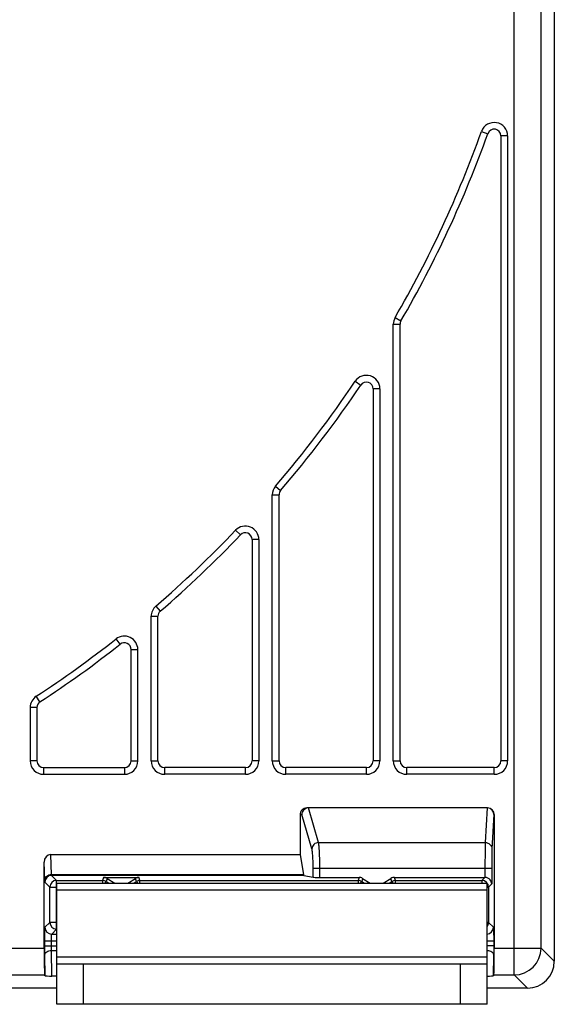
# Model space of a CAD drawing. Extents: x 0 to 594, y 0 to 420.
# Tile 15 of 30: x 212 to 232, y 206 to 243. Entities that reach past the tile are written whole.
import ezdxf

# ---------------------------------------------------------------- set-up
doc = ezdxf.new("R2010")
doc.units = 0
doc.header["$LTSCALE"] = 32.67
doc.layers.get('0').update_dxf_attribs({"linetype": 'CONTINUOUS'})

msp = doc.modelspace()

# ---------------------------------------------------------------- linework, layer by layer
at = {"color": 7}
for p, q in [((230.634, 207.344), (230.634, 352.504)), ((231.634, 208.344), (231.634, 352.504)), ((232.125, 346.702), (232.125, 207.852)), ((229.419, 238.7), (229.654, 238.615)), ((230.39, 238.531), (230.14, 238.531)), ((230.14, 238.531), (230.14, 215.302)), ((230.39, 238.531), (230.39, 215.302)), ((226.207, 231.781), (226.424, 231.656)), ((226.14, 231.53), (226.39, 231.53)), ((226.14, 215.302), (226.14, 231.53)), ((226.39, 215.302), (226.39, 231.53)), ((224.725, 229.411), (224.932, 229.271)), ((225.64, 229.132), (225.39, 229.132)), ((225.39, 229.132), (225.39, 215.302)), ((225.64, 229.132), (225.64, 215.302)), ((221.76, 225.515), (221.95, 225.352)), ((221.64, 225.189), (221.89, 225.189)), ((221.64, 215.302), (221.64, 225.189)), ((221.89, 215.302), (221.89, 225.189)), ((220.278, 223.875), (220.459, 223.702)), ((221.14, 223.53), (220.89, 223.53)), ((220.89, 223.53), (220.89, 215.302)), ((221.14, 223.53), (221.14, 215.302)), ((217.313, 221.053), (217.477, 220.864)), ((217.14, 220.675), (217.39, 220.675)), ((217.14, 215.302), (217.14, 220.675)), ((217.39, 215.302), (217.39, 220.675)), ((215.985, 219.636), (215.831, 219.832)), ((216.39, 219.439), (216.64, 219.439)), ((216.39, 215.302), (216.39, 219.439)), ((216.64, 215.302), (216.64, 219.439)), ((213.003, 217.495), (212.866, 217.704)), ((212.89, 217.285), (212.64, 217.285)), ((212.64, 217.285), (212.64, 215.302)), ((212.89, 217.285), (212.89, 215.302)), ((212.89, 215.302), (212.64, 215.302)), ((216.39, 215.302), (216.64, 215.302)), ((217.14, 215.302), (217.39, 215.302)), ((221.14, 215.302), (220.89, 215.302)), ((221.64, 215.302), (221.89, 215.302)), ((225.64, 215.302), (225.39, 215.302)), ((226.14, 215.302), (226.39, 215.302)), ((230.39, 215.302), (230.14, 215.302)), ((213.14, 215.052), (216.14, 215.052)), ((213.14, 215.052), (213.14, 214.802)), ((216.14, 215.052), (216.14, 214.802)), ((220.64, 215.052), (217.64, 215.052)), ((217.64, 214.802), (217.64, 215.052)), ((220.64, 214.802), (220.64, 215.052)), ((225.14, 215.052), (222.14, 215.052)), ((222.14, 214.802), (222.14, 215.052)), ((225.14, 214.802), (225.14, 215.052)), ((229.89, 215.052), (226.64, 215.052)), ((226.64, 214.802), (226.64, 215.052)), ((229.89, 214.802), (229.89, 215.052)), ((213.14, 214.802), (216.14, 214.802)), ((220.64, 214.802), (217.64, 214.802)), ((225.14, 214.802), (222.14, 214.802)), ((229.89, 214.802), (226.64, 214.802)), ((229.644, 213.552), (222.926, 213.552)), ((223.361, 212.266), (222.986, 213.551)), ((229.632, 213.552), (229.557, 212.266)), ((222.675, 213.302), (222.74, 213.302)), ((222.675, 213.302), (222.675, 211.821)), ((223.112, 212.027), (222.74, 213.302)), ((229.881, 213.302), (229.807, 212.027)), ((229.894, 213.302), (229.881, 213.302)), ((229.894, 213.302), (229.894, 208.344)), ((223.361, 212.266), (229.557, 212.266)), ((213.405, 211.821), (222.675, 211.821)), ((213.431, 211.071), (213.405, 211.821)), ((222.675, 211.821), (222.802, 211.071)), ((213.181, 210.849), (213.157, 211.541)), ((213.157, 208.344), (213.157, 211.541)), ((223.159, 211.308), (229.798, 211.308)), ((223.159, 210.974), (223.159, 211.308)), ((223.408, 210.97), (223.408, 211.308)), ((229.548, 211.308), (229.548, 210.97)), ((229.798, 211.308), (229.798, 210.725)), ((222.802, 211.071), (213.431, 211.071)), ((222.812, 211.043), (213.434, 211.043)), ((213.434, 211.043), (213.621, 210.857)), ((213.621, 210.857), (215.333, 210.857)), ((213.621, 209.048), (213.621, 210.857)), ((215.365, 210.97), (215.333, 210.857)), ((215.333, 210.857), (215.333, 210.752)), ((215.365, 210.97), (216.686, 210.97)), ((215.424, 210.752), (215.465, 210.819)), ((215.498, 210.932), (215.465, 210.819)), ((215.465, 210.819), (215.571, 210.752)), ((215.498, 210.932), (215.785, 210.752)), ((216.265, 210.752), (216.553, 210.932)), ((216.48, 210.752), (216.586, 210.819)), ((216.586, 210.819), (216.553, 210.932)), ((216.586, 210.819), (216.627, 210.752)), ((216.718, 210.857), (216.686, 210.97)), ((216.718, 210.857), (224.833, 210.857)), ((216.718, 210.752), (216.718, 210.857)), ((222.812, 211.043), (223.159, 210.974)), ((223.408, 210.97), (224.865, 210.97)), ((224.865, 210.97), (224.833, 210.857)), ((224.833, 210.857), (224.833, 210.752)), ((224.924, 210.752), (224.965, 210.819)), ((224.998, 210.932), (224.965, 210.819)), ((224.965, 210.819), (225.071, 210.752)), ((224.998, 210.932), (225.285, 210.752)), ((225.765, 210.752), (226.053, 210.932)), ((225.98, 210.752), (226.086, 210.819)), ((226.086, 210.819), (226.053, 210.932)), ((226.086, 210.819), (226.127, 210.752)), ((226.186, 210.97), (229.543, 210.97)), ((226.218, 210.857), (226.186, 210.97)), ((226.218, 210.857), (229.43, 210.857)), ((226.218, 210.752), (226.218, 210.857)), ((229.543, 210.97), (229.43, 210.857)), ((229.43, 210.857), (229.43, 210.752)), ((213.184, 210.793), (213.371, 210.607)), ((213.371, 210.607), (213.621, 210.607)), ((213.371, 209.298), (213.371, 210.607)), ((213.625, 210.752), (229.625, 210.752)), ((213.625, 206.252), (213.625, 210.752)), ((213.625, 210.502), (229.625, 210.502)), ((229.625, 206.252), (229.625, 210.752)), ((229.625, 210.607), (229.68, 210.607)), ((229.798, 210.725), (229.68, 210.607)), ((229.68, 210.607), (229.68, 209.298)), ((213.188, 209.115), (213.371, 209.298)), ((213.621, 209.298), (213.371, 209.298)), ((213.438, 208.865), (213.621, 209.048)), ((229.68, 209.298), (229.625, 209.298)), ((229.863, 209.115), (229.68, 209.298)), ((213.438, 208.865), (213.625, 208.865)), ((207.434, 208.344), (213.157, 208.344)), ((213.179, 208.615), (213.625, 208.615)), ((213.179, 208.432), (213.179, 208.615)), ((213.179, 208.432), (213.625, 208.432)), ((213.429, 208.432), (213.429, 208.615)), ((213.432, 208.257), (213.625, 208.257)), ((213.448, 207.304), (213.432, 208.257)), ((229.625, 208.615), (229.872, 208.615)), ((229.872, 208.432), (229.625, 208.432)), ((229.872, 208.615), (229.872, 208.432)), ((229.894, 208.344), (231.634, 208.344)), ((231.634, 208.344), (232.125, 207.852)), ((213.195, 207.313), (213.182, 208.083)), ((229.625, 208.002), (213.625, 208.002)), ((229.869, 208.083), (229.856, 207.313)), ((213.625, 207.752), (229.625, 207.752)), ((214.625, 206.252), (214.625, 207.752)), ((228.625, 207.752), (228.625, 206.252)), ((205.224, 207.344), (213.174, 207.344)), ((213.195, 207.313), (213.174, 207.344)), ((213.625, 207.304), (213.448, 207.304)), ((229.877, 207.344), (229.856, 207.313)), ((229.877, 207.344), (230.634, 207.344)), ((230.634, 207.344), (231.126, 206.852)), ((213.625, 206.852), (99.125, 206.852)), ((231.126, 206.852), (229.625, 206.852)), ((229.625, 206.252), (213.625, 206.252))]:
    msp.add_line(p, q, dxfattribs=at)
for centre, radius, start, end in [((229.89, 238.531), 0.5, 0, 160.3076), ((189.875, 252.852), 42, 329.8878, 340.3076), ((229.89, 238.531), 0.25, 0, 160.3076), ((189.875, 252.852), 42.25, 329.8878, 340.3076), ((226.64, 231.53), 0.5, 149.8878, 180), ((226.64, 231.53), 0.25, 149.8878, 180), ((225.14, 229.132), 0.5, 0, 146.0731), ((189.875, 252.852), 42, 319.3904, 326.0731), ((189.875, 252.852), 42.25, 319.3904, 326.0731), ((225.14, 229.132), 0.25, 0, 146.0731), ((222.14, 225.189), 0.5, 139.3904, 180), ((222.14, 225.189), 0.25, 139.3904, 180), ((220.64, 223.53), 0.5, 0, 136.3748), ((189.875, 252.852), 42, 310.7894, 316.3748), ((189.875, 252.852), 42.25, 310.7894, 316.3748), ((220.64, 223.53), 0.25, 0, 136.3748), ((217.64, 220.675), 0.5, 130.7894, 180), ((217.64, 220.675), 0.25, 130.7894, 180), ((189.875, 252.852), 42, 303.1887, 308.1692), ((189.875, 252.852), 42.25, 303.1887, 308.1692), ((216.14, 219.439), 0.5, 0, 128.1692), ((216.14, 219.439), 0.25, 0, 128.1692), ((213.14, 217.285), 0.5, 123.1887, 180), ((213.14, 217.285), 0.25, 123.1887, 180), ((213.14, 215.302), 0.5, 180, 270), ((213.14, 215.302), 0.25, 180, 270), ((216.14, 215.302), 0.5, 270, 360), ((216.14, 215.302), 0.25, 270, 360), ((217.64, 215.302), 0.5, 180, 270), ((217.64, 215.302), 0.25, 180, 270), ((220.64, 215.302), 0.5, 270, 360), ((220.64, 215.302), 0.25, 270, 360), ((222.14, 215.302), 0.5, 180, 270), ((222.14, 215.302), 0.25, 180, 270), ((225.14, 215.302), 0.5, 270, 360), ((225.14, 215.302), 0.25, 270, 360), ((226.64, 215.302), 0.5, 180, 270), ((226.64, 215.302), 0.25, 180, 270), ((229.89, 215.302), 0.5, 270, 360), ((229.89, 215.302), 0.25, 270, 360), ((229.63, 213.302), 0.251, 0.1787, 86.9606), ((213.435, 210.793), 0.25, 90.0211, 179.9789), ((213.621, 210.607), 0.25, 90.0211, 179.9789), ((215.333, 210.607), 0.25, 57.9997, 89.9949), ((216.718, 210.607), 0.25, 90.0051, 122.0003), ((224.833, 210.607), 0.25, 57.9997, 89.9949), ((226.218, 210.607), 0.25, 90.0051, 122.0003), ((229.43, 210.607), 0.25, 0.0203, 89.9797), ((213.438, 209.115), 0.25, 180.0211, 269.9789), ((213.621, 209.298), 0.25, 180.0211, 269.9789), ((229.43, 209.298), 0.25, 321.5391, 359.9807), ((229.613, 209.115), 0.25, 272.8279, 359.9789), ((230.633, 208.345), 1, 270.0471, 359.9529)]:
    msp.add_arc(centre, radius, start, end, dxfattribs=at)
for centre, major_axis, ratio, start_param, end_param in [((222.926, 213.302), (0.251, 0), 0.996195, 1.570796, 3.141593), ((229.644, 213.302), (0.25, 0), 0.999848, 0, 1.570796), ((213.407, 211.539), (-0.009, 0.281), 0.888006, -0.029941, 1.532833), ((215.365, 210.72), (0.069, 0.24), 0.999835, -0.279256, 0.279256), ((216.686, 210.72), (-0.069, 0.24), 0.999835, -0.279256, 0.279256), ((222.812, 211.293), (0, 0.25), 0.087489, -3.619167, -3.159046), ((223.408, 210.975), (0.25, 0), 0.017455, -3.054326, -1.570796), ((224.865, 210.72), (0.069, 0.24), 0.999835, -0.279256, 0.279256), ((226.186, 210.72), (-0.069, 0.24), 0.999835, -0.279256, 0.279256), ((229.543, 210.72), (0.177, 0.177), 0.999695, 0.768097, 0.785246), ((213.175, 208.344), (0, 1), 0.017455, -4.712389, -3.167773), ((229.876, 208.344), (0, 1), 0.017455, -3.115413, -1.570796), ((231.125, 207.853), (-0.708, 0.708), 0.999315, 2.356537, 3.926648), ((231.125, 207.853), (0.708, -0.708), 0.999315, -0.785056, 0.785056), ((213.445, 207.313), (0.25, 0), 0.037505, -3.116572, -1.558277), ((229.606, 207.313), (0.25, 0), 0.037505, -1.493815, -0.025021)]:
    msp.add_ellipse(centre, major_axis=major_axis, ratio=ratio, start_param=start_param, end_param=end_param, dxfattribs=at)
for points, knots in [([(222.96, 213.55), (222.931, 213.547), (222.872, 213.528), (222.8, 213.471), (222.752, 213.392), (222.74, 213.332), (222.74, 213.302)], [0, 0, 0, 0, 0.250548, 0.501236, 0.751219, 1, 1, 1, 1]), ([(223.361, 212.266), (223.329, 212.265), (223.265, 212.252), (223.183, 212.199), (223.127, 212.12), (223.113, 212.058), (223.112, 212.027)], [0, 0, 0, 0, 0.25361, 0.506251, 0.755266, 1, 1, 1, 1]), ([(223.159, 211.308), (223.159, 211.387), (223.157, 211.537), (223.149, 211.716), (223.139, 211.842), (223.132, 211.918), (223.123, 211.978), (223.116, 212.012), (223.112, 212.027)], [0, 0, 0, 0, 0.327496, 0.621771, 0.747008, 0.853372, 0.938322, 1, 1, 1, 1]), ([(223.408, 211.308), (223.408, 211.413), (223.406, 211.612), (223.398, 211.852), (223.388, 212.02), (223.381, 212.121), (223.372, 212.201), (223.365, 212.247), (223.361, 212.266)], [0, 0, 0, 0, 0.327824, 0.622395, 0.747714, 0.85406, 0.938817, 1, 1, 1, 1]), ([(229.557, 212.266), (229.555, 212.22), (229.552, 212.1), (229.55, 211.885), (229.548, 211.612), (229.548, 211.413), (229.548, 211.308)], [0, 0, 0, 0, 0.145069, 0.376814, 0.671756, 1, 1, 1, 1]), ([(229.557, 212.266), (229.589, 212.266), (229.654, 212.253), (229.737, 212.201), (229.793, 212.121), (229.807, 212.058), (229.807, 212.027)], [0, 0, 0, 0, 0.254747, 0.506975, 0.755126, 1, 1, 1, 1]), ([(229.807, 212.027), (229.805, 211.992), (229.802, 211.902), (229.8, 211.741), (229.798, 211.536), (229.798, 211.387), (229.798, 211.308)], [0, 0, 0, 0, 0.145096, 0.376838, 0.671768, 1, 1, 1, 1]), ([(213.431, 211.071), (213.398, 211.071), (213.334, 211.06), (213.252, 211.011), (213.195, 210.938), (213.181, 210.878), (213.181, 210.849)], [0, 0, 0, 0, 0.26314, 0.519148, 0.763984, 1, 1, 1, 1]), ([(213.184, 210.793), (213.184, 210.794), (213.184, 210.795), (213.183, 210.798), (213.183, 210.803), (213.182, 210.809), (213.182, 210.817), (213.181, 210.83), (213.181, 210.841), (213.181, 210.849)], [0, 0, 0, 0, 0.025313, 0.079127, 0.161903, 0.273485, 0.413572, 0.58174, 1, 1, 1, 1]), ([(213.434, 211.043), (213.434, 211.044), (213.433, 211.047), (213.432, 211.052), (213.431, 211.061), (213.431, 211.067), (213.431, 211.071)], [0, 0, 0, 0, 0.083781, 0.278488, 0.585013, 1, 1, 1, 1]), ([(229.798, 210.725), (229.797, 210.752), (229.786, 210.81), (229.738, 210.889), (229.657, 210.952), (229.585, 210.97), (229.548, 210.97)], [0, 0, 0, 0, 0.216074, 0.446562, 0.706014, 1, 1, 1, 1]), ([(213.179, 208.615), (213.179, 208.647), (213.179, 208.71), (213.18, 208.802), (213.18, 208.886), (213.181, 208.951), (213.182, 208.997), (213.183, 209.026), (213.184, 209.051), (213.184, 209.073), (213.185, 209.09), (213.186, 209.101), (213.186, 209.108), (213.187, 209.111), (213.187, 209.113), (213.187, 209.114), (213.188, 209.115)], [0, 0, 0, 0, 0.192893, 0.378531, 0.549946, 0.700695, 0.766515, 0.825118, 0.875957, 0.918554, 0.95251, 0.977514, 0.986589, 0.993353, 0.997806, 1, 1, 1, 1]), ([(229.863, 209.115), (229.863, 209.114), (229.864, 209.113), (229.864, 209.111), (229.864, 209.108), (229.865, 209.101), (229.866, 209.09), (229.867, 209.073), (229.867, 209.051), (229.868, 209.026), (229.869, 208.997), (229.87, 208.951), (229.87, 208.886), (229.871, 208.802), (229.872, 208.71), (229.872, 208.647), (229.872, 208.615)], [0, 0, 0, 0, 0.002194, 0.006647, 0.013411, 0.022486, 0.04749, 0.081446, 0.124043, 0.174882, 0.233485, 0.299305, 0.450054, 0.621469, 0.807107, 1, 1, 1, 1]), ([(213.429, 208.615), (213.429, 208.631), (213.429, 208.662), (213.43, 208.708), (213.43, 208.751), (213.431, 208.788), (213.433, 208.815), (213.434, 208.833), (213.434, 208.844), (213.435, 208.852), (213.436, 208.858), (213.437, 208.862), (213.437, 208.864), (213.438, 208.865)], [0, 0, 0, 0, 0.192662, 0.378077, 0.549285, 0.699859, 0.824165, 0.87498, 0.917584, 0.95159, 0.976709, 0.992779, 1, 1, 1, 1]), ([(213.182, 208.083), (213.181, 208.108), (213.18, 208.224), (213.179, 208.341), (213.179, 208.432)], [0, 0, 0, 0, 0.215562, 1, 1, 1, 1]), ([(213.182, 208.083), (213.182, 208.094), (213.186, 208.118), (213.206, 208.163), (213.256, 208.212), (213.338, 208.248), (213.4, 208.257), (213.432, 208.257)], [0, 0, 0, 0, 0.102588, 0.209453, 0.444421, 0.71207, 1, 1, 1, 1]), ([(213.432, 208.257), (213.431, 208.27), (213.43, 208.328), (213.429, 208.386), (213.429, 208.432)], [0, 0, 0, 0, 0.215582, 1, 1, 1, 1]), ([(229.625, 208.257), (229.657, 208.257), (229.718, 208.247), (229.797, 208.21), (229.845, 208.162), (229.865, 208.117), (229.869, 208.094), (229.869, 208.083)], [0, 0, 0, 0, 0.288118, 0.555353, 0.790164, 0.897166, 1, 1, 1, 1]), ([(229.872, 208.432), (229.872, 208.4), (229.872, 208.284), (229.871, 208.167), (229.869, 208.083)], [0, 0, 0, 0, 0.274985, 1, 1, 1, 1])]:
    msp.add_open_spline(points, degree=3, knots=knots, dxfattribs=at)

doc.saveas('drawing.dxf')
